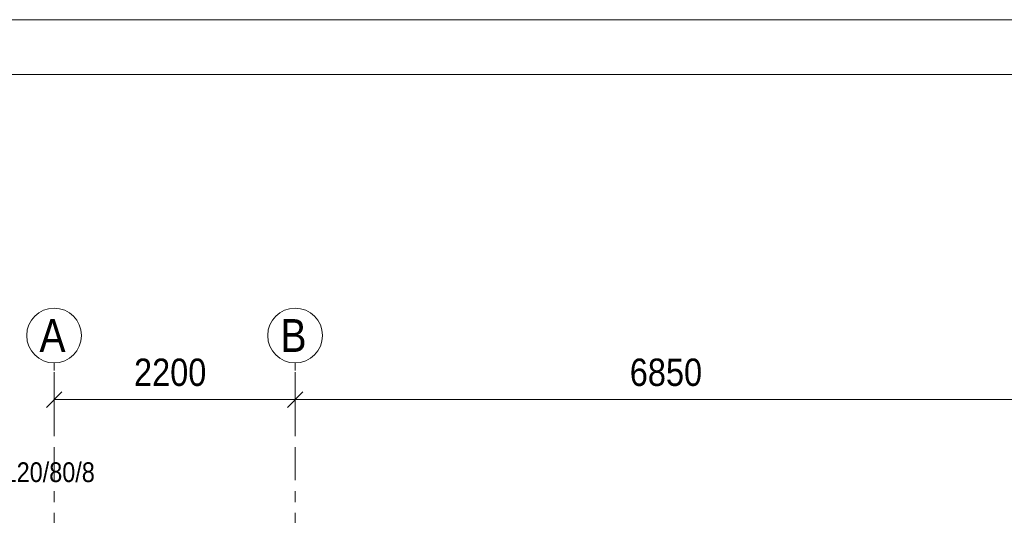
# Model space of a CAD drawing. Header units: millimetres. Extents: x -914 to -73, y -1403 to -809.
# Tile 43 of 79: x -864 to -774, y -854 to -809. Entities that reach past the tile are written whole.
import ezdxf

# ---------------------------------------------------------------- set-up
doc = ezdxf.new("R2010")
doc.units = ezdxf.units.MM
doc.linetypes.add('XKITLINE00', pattern=[0])
doc.linetypes.add('XKITLINE03', pattern=[6, 3, -1, 1, -1])
for name, color, linetype, lineweight in [('Offset', 4, 'Continuous', 0), ('Onderdeel label', 2, 'Continuous', 0), ('Stramien', 4, 'Continuous', 0), ('Tekening kader', 3, 'Continuous', 0)]:
    doc.layers.add(name, color=color, linetype=linetype, lineweight=lineweight)
doc.styles.add('ARIAL', font='arial.ttf')

msp = doc.modelspace()

# ---------------------------------------------------------------- linework, layer by layer
at = {"layer": 'Offset', "linetype": 'XKITLINE00', "lineweight": 0}
for p, q in [((-860.815, -846.669), (-860.815, -841.169)), ((-838.815, -846.669), (-838.815, -841.169)), ((-838.815, -846.669), (-838.815, -841.169)), ((-860.108, -842.962), (-861.522, -844.376)), ((-860.815, -843.669), (-838.815, -843.669)), ((-838.108, -842.962), (-839.522, -844.376)), ((-838.108, -842.962), (-839.522, -844.376)), ((-838.815, -843.669), (-770.315, -843.669))]:
    msp.add_line(p, q, dxfattribs=at)
at = {"layer": 'Offset'}
for p in [(-860.815, -843.669), (-838.815, -843.669), (-838.815, -843.669)]:
    msp.add_point(p, dxfattribs=at)
at = {"layer": 'Stramien', "linetype": 'XKITLINE03', "lineweight": 0}
for p, q in [((-860.815, -1103.014), (-860.815, -840.314)), ((-838.815, -1103.014), (-838.815, -840.314))]:
    msp.add_line(p, q, dxfattribs=at)
at = {"layer": 'Stramien', "linetype": 'XKITLINE00', "lineweight": 0}
for centre in [(-860.815, -837.814), (-838.815, -837.814)]:
    msp.add_circle(centre, 2.5, dxfattribs=at)
at = {"layer": 'Tekening kader', "linetype": 'XKITLINE00', "lineweight": 0}
for p, q in [((-73.148, -808.982), (-914.148, -808.982)), ((-78.148, -813.982), (-909.148, -813.982))]:
    msp.add_line(p, q, dxfattribs=at)

# ---------------------------------------------------------------- texts
at = {"layer": 'Offset', "style": 'ARIAL', "width": 0.85}
for s, p in [('2200', (-853.523, -842.419)), ('6850', (-808.273, -842.419))]:
    msp.add_text(s, height=2.5, dxfattribs=at).set_placement(p)
at = {"layer": 'Onderdeel label', "style": 'ARIAL', "width": 0.85}
msp.add_text('KW120/80/8', height=1.8, dxfattribs=at).set_placement((-868.86, -851.191))
at = {"layer": 'Stramien', "style": 'ARIAL', "width": 0.85}
for s, p in [('A', (-862.149, -839.314)), ('B', (-840.149, -839.314))]:
    msp.add_text(s, height=3, dxfattribs=at).set_placement(p)

doc.saveas('drawing.dxf')
